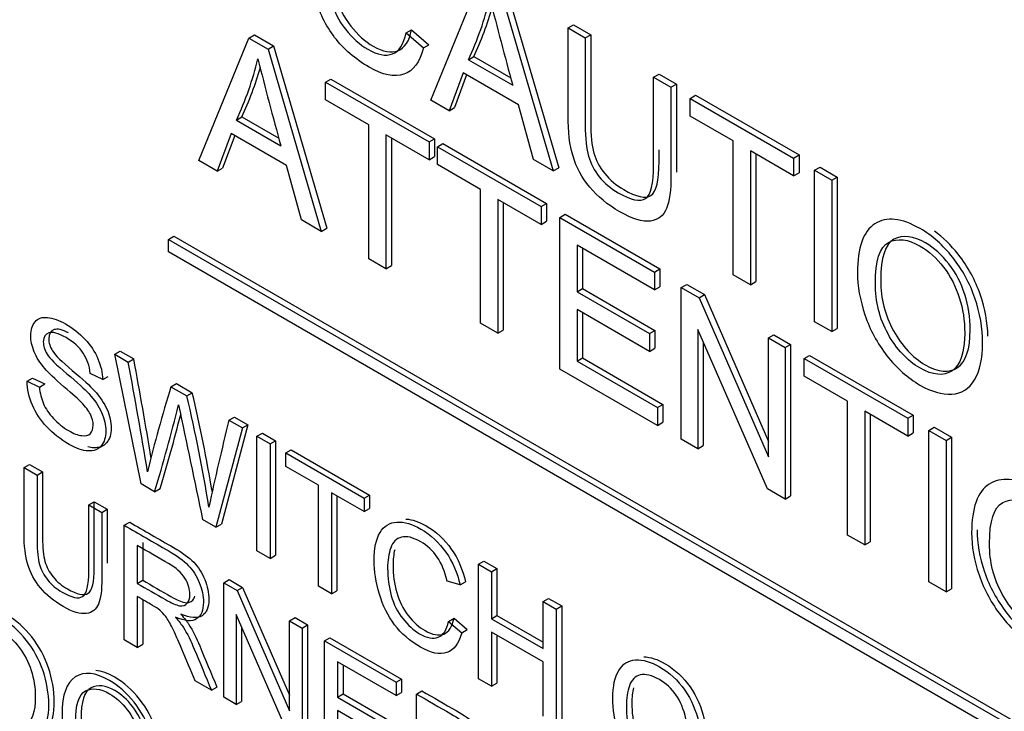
# Model space of a CAD drawing. Header units: inches. Extents: x 2 to 538, y -2 to 358.
# Tile 104 of 121: x 515.163 to 515.805, y 272.734 to 273.185. Entities that reach past the tile are written whole.
import ezdxf

# ---------------------------------------------------------------- set-up
doc = ezdxf.new("R2010")
doc.units = ezdxf.units.IN
doc.header["$MEASUREMENT"] = 0
doc.layers.add('Default', color=7, linetype='Continuous')
doc.layers.add('LAB20180', color=7, linetype='Continuous')

# ---------------------------------------------------------------- blocks, each defined once
blk = doc.blocks.new('SE6')
at = {"layer": 'LAB20180', "color": 7, "linetype": 'Continuous'}
for p, q in [((515.43106, 273.13249), (515.46369, 273.21242)), ((515.47622, 273.20519), (515.51091, 273.08639)), ((515.47976, 273.20723), (515.51444, 273.08843)), ((515.41506, 273.17632), (515.41859, 273.17836)), ((515.41859, 273.17836), (515.42981, 273.1686)), ((515.52053, 273.17961), (515.52407, 273.18165)), ((515.52053, 273.17961), (515.53175, 273.17313)), ((515.52407, 273.18165), (515.53528, 273.17517)), ((515.27985, 273.09307), (515.31254, 273.17303)), ((515.31254, 273.17303), (515.31608, 273.17507)), ((515.31254, 273.17303), (515.32502, 273.16583)), ((515.31608, 273.17507), (515.32855, 273.16787)), ((515.41506, 273.17632), (515.42628, 273.16655)), ((515.53175, 273.17313), (515.53528, 273.17517)), ((515.32502, 273.16583), (515.32855, 273.16787)), ((515.32502, 273.16583), (515.3597, 273.04697)), ((515.32855, 273.16787), (515.36323, 273.04901)), ((515.42628, 273.16655), (515.42981, 273.1686)), ((515.45561, 273.15889), (515.45914, 273.16093)), ((515.45561, 273.15889), (515.48454, 273.14219)), ((515.45914, 273.16093), (515.48323, 273.14703)), ((515.36249, 273.1442), (515.36603, 273.14624)), ((515.36603, 273.14624), (515.43351, 273.10727)), ((515.45213, 273.15025), (515.44296, 273.12562)), ((515.45442, 273.14893), (515.4465, 273.12766)), ((515.48818, 273.12943), (515.45213, 273.15025)), ((515.57634, 273.14739), (515.57988, 273.14943)), ((515.57634, 273.14739), (515.58762, 273.14087)), ((515.57988, 273.14943), (515.59115, 273.14292)), ((515.36249, 273.13262), (515.36249, 273.1442)), ((515.36249, 273.1442), (515.42998, 273.10523)), ((515.58762, 273.14087), (515.59115, 273.14292)), ((515.39062, 273.11638), (515.36249, 273.13262)), ((515.44296, 273.12562), (515.43106, 273.13249)), ((515.60009, 273.13367), (515.60363, 273.13572)), ((515.60009, 273.1221), (515.60009, 273.13367)), ((515.60009, 273.13367), (515.66758, 273.09471)), ((515.60363, 273.13572), (515.67111, 273.09675)), ((515.44296, 273.12562), (515.4465, 273.12766)), ((515.49803, 273.09382), (515.48818, 273.12943)), ((515.3044, 273.11954), (515.30794, 273.12158)), ((515.3044, 273.11954), (515.33333, 273.10283)), ((515.30794, 273.12158), (515.33202, 273.10767)), ((515.62817, 273.10589), (515.60009, 273.1221)), ((515.39062, 273.02911), (515.39062, 273.11638)), ((515.30098, 273.11079), (515.29176, 273.08619)), ((515.30326, 273.10947), (515.29529, 273.08824)), ((515.33698, 273.09001), (515.30098, 273.11079)), ((515.42998, 273.09366), (515.40184, 273.1099)), ((515.40184, 273.1099), (515.40184, 273.02264)), ((515.40538, 273.10786), (515.40538, 273.02468)), ((515.42998, 273.10523), (515.43351, 273.10727)), ((515.43351, 273.10727), (515.43351, 273.0957)), ((515.42998, 273.10523), (515.42998, 273.09366)), ((515.43539, 273.10211), (515.43892, 273.10415)), ((515.43539, 273.09053), (515.43539, 273.10211)), ((515.43539, 273.10211), (515.50293, 273.06311)), ((515.43892, 273.10415), (515.50647, 273.06515)), ((515.62817, 273.01869), (515.62817, 273.10589)), ((515.42998, 273.09366), (515.43351, 273.0957)), ((515.51091, 273.08639), (515.49803, 273.09382)), ((515.66758, 273.08314), (515.63944, 273.09938)), ((515.63944, 273.09938), (515.63944, 273.01218)), ((515.64298, 273.09734), (515.64298, 273.01422)), ((515.66758, 273.09471), (515.67111, 273.09675)), ((515.66758, 273.09471), (515.66758, 273.08314)), ((515.67111, 273.09675), (515.67111, 273.08518)), ((515.29176, 273.08619), (515.27985, 273.09307)), ((515.29176, 273.08619), (515.29529, 273.08824)), ((515.34683, 273.0544), (515.33698, 273.09001)), ((515.46352, 273.07429), (515.43539, 273.09053)), ((515.51091, 273.08639), (515.51444, 273.08843)), ((515.68125, 273.08682), (515.68478, 273.08886)), ((515.68478, 273.08886), (515.696, 273.08238)), ((515.66758, 273.08314), (515.67111, 273.08518)), ((515.68125, 272.98804), (515.68125, 273.08682)), ((515.68125, 273.08682), (515.69247, 273.08034)), ((515.69247, 273.08034), (515.696, 273.08238)), ((515.696, 273.08238), (515.696, 272.98361)), ((515.69247, 273.08034), (515.69247, 272.98157)), ((515.46352, 272.98703), (515.46352, 273.07429)), ((515.50293, 273.05154), (515.4748, 273.06778)), ((515.4748, 273.06778), (515.4748, 272.98052)), ((515.47833, 273.06574), (515.47833, 272.98256)), ((515.50293, 273.06311), (515.50647, 273.06515)), ((515.50293, 273.06311), (515.50293, 273.05154)), ((515.50647, 273.06515), (515.50647, 273.05358)), ((515.51518, 273.05604), (515.51871, 273.05808)), ((515.51518, 272.9572), (515.51518, 273.05604)), ((515.51518, 273.05604), (515.57685, 273.02043)), ((515.51871, 273.05808), (515.58039, 273.02247)), ((515.3597, 273.04697), (515.34683, 273.0544)), ((515.3597, 273.04697), (515.36323, 273.04901)), ((515.50293, 273.05154), (515.50647, 273.05358)), ((515.26012, 273.04174), (515.26366, 273.04379)), ((515.26366, 273.04379), (515.97076, 272.63554)), ((515.26012, 273.03358), (515.26012, 273.04174)), ((515.26012, 273.04174), (515.96723, 272.6335)), ((515.57685, 273.00886), (515.5264, 273.03799)), ((515.5264, 273.03799), (515.5264, 273.00761)), ((515.96723, 272.62533), (515.26012, 273.03358)), ((515.52993, 273.03595), (515.52993, 273.00965)), ((515.40184, 273.02264), (515.39062, 273.02911)), ((515.40184, 273.02264), (515.40538, 273.02468)), ((515.57685, 273.02043), (515.58039, 273.02247)), ((515.57685, 273.02043), (515.57685, 273.00886)), ((515.58039, 273.02247), (515.58039, 273.0109)), ((515.63944, 273.01218), (515.62817, 273.01869)), ((515.57685, 273.00886), (515.58039, 273.0109)), ((515.59434, 273.01034), (515.59787, 273.01238)), ((515.59787, 273.01238), (515.60944, 273.0057)), ((515.63944, 273.01218), (515.64298, 273.01422)), ((515.5264, 273.00761), (515.52993, 273.00965)), ((515.5264, 273.00761), (515.57361, 272.98035)), ((515.52993, 273.00965), (515.57714, 272.98239)), ((515.59434, 272.9115), (515.59434, 273.01034)), ((515.59434, 273.01034), (515.6059, 273.00366)), ((515.6059, 273.00366), (515.60944, 273.0057)), ((515.60944, 273.0057), (515.65118, 272.91001)), ((515.6059, 273.00366), (515.65118, 272.89986)), ((515.57361, 272.96871), (515.5264, 272.99597)), ((515.5264, 272.99597), (515.5264, 272.96237)), ((515.52993, 272.99393), (515.52993, 272.96441)), ((515.4748, 272.98052), (515.46352, 272.98703)), ((515.69247, 272.98157), (515.68125, 272.98804)), ((515.4748, 272.98052), (515.47833, 272.98256)), ((515.57361, 272.98035), (515.57714, 272.98239)), ((515.57361, 272.98035), (515.57361, 272.96871)), ((515.57714, 272.98239), (515.57714, 272.97075)), ((515.65044, 272.87911), (515.60516, 272.98298)), ((515.60516, 272.98298), (515.60516, 272.90525)), ((515.65118, 272.97752), (515.65471, 272.97956)), ((515.65471, 272.97956), (515.66559, 272.97328)), ((515.69247, 272.98157), (515.696, 272.98361)), ((515.60869, 272.97487), (515.60869, 272.90729)), ((515.65118, 272.89986), (515.65118, 272.97752)), ((515.65118, 272.97752), (515.66205, 272.97124)), ((515.66205, 272.97124), (515.66559, 272.97328)), ((515.66559, 272.97328), (515.66559, 272.87444)), ((515.22514, 272.9668), (515.22867, 272.96884)), ((515.24222, 272.88229), (515.22514, 272.9668)), ((515.22514, 272.9668), (515.23392, 272.96173)), ((515.22867, 272.96884), (515.23745, 272.96377)), ((515.57361, 272.96871), (515.57714, 272.97075)), ((515.66205, 272.97124), (515.66205, 272.8724)), ((515.67447, 272.96407), (515.678, 272.96612)), ((515.678, 272.96612), (515.74549, 272.92715)), ((515.23392, 272.96173), (515.23745, 272.96377)), ((515.5264, 272.96237), (515.52993, 272.96441)), ((515.5264, 272.96237), (515.57885, 272.93208)), ((515.52993, 272.96441), (515.58238, 272.93412)), ((515.67447, 272.9525), (515.67447, 272.96407)), ((515.67447, 272.96407), (515.74196, 272.92511)), ((515.21726, 272.95033), (515.20904, 272.95438)), ((515.57885, 272.92044), (515.51518, 272.9572)), ((515.1679, 272.94921), (515.17143, 272.95125)), ((515.1679, 272.94921), (515.17595, 272.94541)), ((515.17143, 272.95125), (515.17948, 272.94745)), ((515.17595, 272.94541), (515.17948, 272.94745)), ((515.21726, 272.95033), (515.2208, 272.95237)), ((515.26172, 272.94568), (515.26526, 272.94772)), ((515.26526, 272.94772), (515.27558, 272.94176)), ((515.7026, 272.93626), (515.67447, 272.9525)), ((515.26172, 272.94568), (515.27205, 272.93972)), ((515.27205, 272.93972), (515.27558, 272.94176)), ((515.57885, 272.93208), (515.58238, 272.93412)), ((515.58238, 272.93412), (515.58238, 272.92248)), ((515.7026, 272.84899), (515.7026, 272.93626)), ((515.57885, 272.93208), (515.57885, 272.92044)), ((515.74196, 272.91354), (515.71388, 272.92975)), ((515.71388, 272.92975), (515.71388, 272.84248)), ((515.71741, 272.92771), (515.71741, 272.84452)), ((515.74196, 272.92511), (515.74549, 272.92715)), ((515.74549, 272.92715), (515.74549, 272.91558)), ((515.31187, 272.92081), (515.29456, 272.85616)), ((515.29951, 272.92386), (515.30304, 272.92591)), ((515.29951, 272.92386), (515.30833, 272.91877)), ((515.30304, 272.92591), (515.31187, 272.92081)), ((515.30833, 272.91877), (515.31187, 272.92081)), ((515.57885, 272.92044), (515.58238, 272.92248)), ((515.74196, 272.92511), (515.74196, 272.91354)), ((515.30833, 272.91877), (515.29103, 272.85412)), ((515.31776, 272.91333), (515.32129, 272.91537)), ((515.32129, 272.91537), (515.32981, 272.91045)), ((515.74196, 272.91354), (515.74549, 272.91558)), ((515.75562, 272.91722), (515.75916, 272.91926)), ((515.75562, 272.81838), (515.75562, 272.91722)), ((515.75562, 272.91722), (515.7669, 272.91071)), ((515.75916, 272.91926), (515.77044, 272.91275)), ((515.31776, 272.83869), (515.31776, 272.91333)), ((515.31776, 272.91333), (515.32628, 272.90841)), ((515.32628, 272.90841), (515.32981, 272.91045)), ((515.32628, 272.90841), (515.32628, 272.83377)), ((515.32981, 272.91045), (515.32981, 272.83581)), ((515.60516, 272.90525), (515.59434, 272.9115)), ((515.7669, 272.91071), (515.77044, 272.91275)), ((515.7669, 272.91071), (515.7669, 272.81187)), ((515.77044, 272.91275), (515.77044, 272.81391)), ((515.33656, 272.90247), (515.3401, 272.90451)), ((515.33656, 272.89372), (515.33656, 272.90247)), ((515.33656, 272.90247), (515.38761, 272.873)), ((515.3401, 272.90451), (515.39114, 272.87504)), ((515.60516, 272.90525), (515.60869, 272.90729)), ((515.16598, 272.89299), (515.16952, 272.89503)), ((515.16952, 272.89503), (515.178, 272.89014)), ((515.16598, 272.89299), (515.17446, 272.8881)), ((515.17446, 272.8881), (515.178, 272.89014)), ((515.35782, 272.88145), (515.33656, 272.89372)), ((515.25109, 272.87718), (515.24222, 272.88229)), ((515.25109, 272.87718), (515.25463, 272.87922)), ((515.35782, 272.81555), (515.35782, 272.88145)), ((515.38761, 272.86425), (515.36634, 272.87653)), ((515.36634, 272.87653), (515.36634, 272.81063)), ((515.66205, 272.8724), (515.65044, 272.87911)), ((515.2082, 272.86862), (515.21174, 272.87066)), ((515.21174, 272.87066), (515.22022, 272.86576)), ((515.36988, 272.87449), (515.36988, 272.81267)), ((515.38761, 272.873), (515.39114, 272.87504)), ((515.38761, 272.873), (515.38761, 272.86425)), ((515.39114, 272.87504), (515.39114, 272.8663)), ((515.66205, 272.8724), (515.66559, 272.87444)), ((515.2082, 272.86862), (515.21668, 272.86372)), ((515.21668, 272.86372), (515.22022, 272.86576)), ((515.38761, 272.86425), (515.39114, 272.8663)), ((515.23127, 272.8553), (515.23481, 272.85734)), ((515.29103, 272.85412), (515.28229, 272.85916)), ((515.23127, 272.78061), (515.23127, 272.8553)), ((515.29103, 272.85412), (515.29456, 272.85616)), ((515.24329, 272.8442), (515.24329, 272.8195)), ((515.71388, 272.84248), (515.7026, 272.84899)), ((515.71388, 272.84248), (515.71741, 272.84452)), ((515.23975, 272.84215), (515.23975, 272.81746)), ((515.32628, 272.83377), (515.31776, 272.83869)), ((515.32628, 272.83377), (515.32981, 272.83581)), ((515.46215, 272.82996), (515.46568, 272.83201)), ((515.46568, 272.83201), (515.47416, 272.82711)), ((515.46215, 272.75532), (515.46215, 272.82996)), ((515.46215, 272.82996), (515.47062, 272.82507)), ((515.47062, 272.82507), (515.47416, 272.82711)), ((515.47062, 272.82507), (515.47062, 272.79441)), ((515.47416, 272.82711), (515.47416, 272.79645)), ((515.23975, 272.81746), (515.24329, 272.8195)), ((515.29609, 272.81788), (515.29962, 272.81992)), ((515.29609, 272.74319), (515.29609, 272.81788)), ((515.29609, 272.81788), (515.30487, 272.81281)), ((515.29962, 272.81992), (515.3084, 272.81485)), ((515.45014, 272.81642), (515.44179, 272.81896)), ((515.45014, 272.81642), (515.45367, 272.81846)), ((515.7669, 272.81187), (515.75562, 272.81838)), ((515.30487, 272.81281), (515.3084, 272.81485)), ((515.30487, 272.81281), (515.33904, 272.73439)), ((515.3084, 272.81485), (515.33904, 272.74455)), ((515.36634, 272.81063), (515.35782, 272.81555)), ((515.36634, 272.81063), (515.36988, 272.81267)), ((515.7669, 272.81187), (515.77044, 272.81391)), ((515.23975, 272.80886), (515.23975, 272.77571)), ((515.24329, 272.80681), (515.24329, 272.77775)), ((515.50432, 272.80561), (515.50786, 272.80766)), ((515.50432, 272.77495), (515.50432, 272.80561)), ((515.50432, 272.80561), (515.51284, 272.80069)), ((515.50786, 272.80766), (515.51638, 272.80274)), ((515.51284, 272.80069), (515.51638, 272.80274)), ((515.51284, 272.80069), (515.51284, 272.72605)), ((515.51638, 272.80274), (515.51638, 272.72809)), ((515.33848, 272.71871), (515.30426, 272.79721)), ((515.30426, 272.79721), (515.30426, 272.73847)), ((515.33904, 272.79308), (515.34257, 272.79512)), ((515.33904, 272.73439), (515.33904, 272.79308)), ((515.33904, 272.79308), (515.34726, 272.78833)), ((515.34257, 272.79512), (515.35079, 272.79038)), ((515.44269, 272.79269), (515.44623, 272.79473)), ((515.44269, 272.79269), (515.45121, 272.78529)), ((515.44623, 272.79473), (515.45475, 272.78733)), ((515.47062, 272.79441), (515.47416, 272.79645)), ((515.47062, 272.79441), (515.50432, 272.77495)), ((515.47416, 272.79645), (515.50432, 272.77903)), ((515.3078, 272.78909), (515.3078, 272.74051)), ((515.34726, 272.78833), (515.35079, 272.79038)), ((515.34726, 272.78833), (515.34726, 272.71364)), ((515.35079, 272.79038), (515.35079, 272.71568)), ((515.45121, 272.78529), (515.45475, 272.78733)), ((515.23975, 272.77571), (515.23127, 272.78061)), ((515.3618, 272.77994), (515.36534, 272.78198)), ((515.3618, 272.70524), (515.3618, 272.77994)), ((515.3618, 272.77994), (515.40841, 272.75303)), ((515.36534, 272.78198), (515.41195, 272.75507)), ((515.50432, 272.76621), (515.47062, 272.78566)), ((515.47062, 272.78566), (515.47062, 272.75043)), ((515.47416, 272.78362), (515.47416, 272.75247)), ((515.23975, 272.77571), (515.24329, 272.77775)), ((515.40841, 272.74428), (515.37033, 272.76627)), ((515.37033, 272.76627), (515.37033, 272.74331)), ((515.37386, 272.76423), (515.37386, 272.74535)), ((515.50432, 272.73097), (515.50432, 272.76621)), ((515.28808, 272.74781), (515.27741, 272.75397)), ((515.40841, 272.75303), (515.41195, 272.75507)), ((515.41195, 272.75507), (515.41195, 272.74632)), ((515.47062, 272.75043), (515.46215, 272.75532)), ((515.28808, 272.74781), (515.29162, 272.74985)), ((515.40841, 272.75303), (515.40841, 272.74428)), ((515.4218, 272.7453), (515.42533, 272.74734)), ((515.47062, 272.75043), (515.47416, 272.75247)), ((515.30426, 272.73847), (515.29609, 272.74319)), ((515.37033, 272.74331), (515.37386, 272.74535)), ((515.37033, 272.74331), (515.406, 272.72271)), ((515.37386, 272.74535), (515.40954, 272.72475)), ((515.40841, 272.74428), (515.41195, 272.74632)), ((515.4218, 272.67061), (515.4218, 272.7453)), ((515.30426, 272.73847), (515.3078, 272.74051)), ((515.406, 272.71392), (515.37033, 272.73451)), ((515.37033, 272.73451), (515.37033, 272.70912))]:
    blk.add_line(p, q, dxfattribs=at)
for centre, radius, start, end in [((515.26665, 273.2473), 0.20861, 334.92647, 346.56887), ((517.58663, 273.72825), 2.18226, 194.03981, 195.57842), ((515.27019, 273.24934), 0.20861, 334.92647, 344.44296), ((515.1122, 273.20941), 0.21217, 334.93861, 346.38172), ((517.17492, 273.61842), 1.9124, 193.88628, 195.64063), ((515.11574, 273.21145), 0.21217, 334.93861, 344.2961), ((511.35958, 272.24358), 3.94033, 9.44623, 10.50131), ((511.36312, 272.24562), 3.94033, 9.54447, 10.50131), ((516.06674, 272.69454), 0.84328, 162.6736, 166.57887), ((514.28427, 272.70755), 1.0186, 9.55973, 13.29305), ((514.01611, 273.24727), 1.28925, 343.31798, 345.9294), ((539.6887, 278.00467), 24.94291, 191.729872, 191.905103), ((514.28074, 272.70551), 1.0186, 9.13436, 13.29305), ((514.01964, 273.24931), 1.28925, 343.31798, 345.54918), ((516.9594, 272.51069), 1.71054, 166.02225, 167.96992)]:
    blk.add_arc(centre, radius, start, end, dxfattribs=at)
for points, knots in [([(515.42628, 273.16655), (515.42394, 273.15718), (515.41967, 273.1515), (515.40737, 273.14729), (515.39979, 273.1489), (515.38168, 273.15935), (515.37422, 273.16577), (515.36841, 273.17346), (515.36264, 273.1811), (515.35828, 273.18997), (515.35526, 273.19993), (515.35226, 273.20982), (515.35076, 273.21956), (515.35076, 273.23922), (515.35247, 273.24724), (515.35588, 273.2529), (515.35929, 273.25854), (515.36408, 273.26165), (515.37035, 273.26198), (515.37668, 273.26231), (515.38356, 273.26033), (515.39968, 273.25103), (515.40686, 273.24432), (515.41266, 273.23597), (515.41851, 273.22756), (515.42257, 273.21814), (515.42491, 273.20772)], [0, 0, 0, 0, 0.104376, 0.104376, 0.208752, 0.208752, 0.317142, 0.317142, 0.317142, 0.409738, 0.409738, 0.409738, 0.508627, 0.508627, 0.616505, 0.616505, 0.616505, 0.708763, 0.708763, 0.708763, 0.799096, 0.799096, 0.902432, 0.902432, 0.902432, 1, 1, 1, 1]), ([(515.4138, 273.21111), (515.41187, 273.21939), (515.40896, 273.22633), (515.4052, 273.23179), (515.40141, 273.2373), (515.39666, 273.24165), (515.38436, 273.24876), (515.37884, 273.25011), (515.37439, 273.24905), (515.36996, 273.248), (515.36688, 273.24484), (515.36511, 273.23968), (515.36336, 273.23455), (515.36238, 273.22883), (515.36238, 273.2139), (515.36346, 273.20598), (515.36557, 273.19845), (515.36765, 273.19099), (515.37098, 273.18441), (515.37547, 273.17872), (515.37993, 273.17309), (515.38481, 273.16866), (515.39632, 273.16202), (515.40173, 273.161), (515.4105, 273.16435), (515.41346, 273.16896), (515.41506, 273.17632)], [0, 0, 0, 0, 0.096945, 0.096945, 0.096945, 0.187413, 0.187413, 0.290421, 0.290421, 0.290421, 0.385578, 0.385578, 0.385578, 0.479008, 0.479008, 0.599806, 0.599806, 0.599806, 0.694434, 0.694434, 0.694434, 0.783273, 0.783273, 0.891636, 0.891636, 1, 1, 1, 1]), ([(515.36612, 273.21799), (515.36653, 273.21191), (515.36753, 273.20609), (515.3691, 273.20049), (515.37119, 273.19303), (515.37451, 273.18645), (515.37901, 273.18076), (515.38347, 273.17513), (515.38835, 273.1707), (515.39985, 273.16406), (515.40527, 273.16304), (515.41404, 273.16639), (515.417, 273.171), (515.41859, 273.17836)], [0.5099488, 0.5099488, 0.5099488, 0.5099488, 0.5998055, 0.5998055, 0.5998055, 0.6944339, 0.6944339, 0.6944339, 0.7832726, 0.7832726, 0.8916363, 0.8916363, 1, 1, 1, 1]), ([(515.58762, 273.14087), (515.58762, 273.12187), (515.58762, 273.10286), (515.58762, 273.08386), (515.58762, 273.07386), (515.58665, 273.06653), (515.58471, 273.06186), (515.58276, 273.05715), (515.57925, 273.05443), (515.56911, 273.05292), (515.5625, 273.05496), (515.54627, 273.06433), (515.53972, 273.06969), (515.53465, 273.07577), (515.52956, 273.08188), (515.52594, 273.08863), (515.52378, 273.09593), (515.52163, 273.10316), (515.52053, 273.11207), (515.52053, 273.12259), (515.52053, 273.1416), (515.52053, 273.1606), (515.52053, 273.17961)], [0, 0, 0, 0, 0.229161, 0.229161, 0.229161, 0.325775, 0.325775, 0.325775, 0.415775, 0.415775, 0.505774, 0.505774, 0.59267, 0.59267, 0.59267, 0.669455, 0.669455, 0.669455, 0.770846, 0.770846, 0.770846, 1, 1, 1, 1]), ([(515.53175, 273.17313), (515.53175, 273.15415), (515.53175, 273.13516), (515.53175, 273.11618), (515.53175, 273.10757), (515.53243, 273.10086), (515.53386, 273.09596), (515.53525, 273.09116), (515.53756, 273.08665), (515.54092, 273.08254), (515.5443, 273.0784), (515.54844, 273.07492), (515.56159, 273.06732), (515.56751, 273.06607), (515.57458, 273.07067), (515.57634, 273.07801), (515.57634, 273.09044), (515.57634, 273.10942), (515.57634, 273.1284), (515.57634, 273.14739)], [0, 0, 0, 0, 0.272314, 0.272314, 0.272314, 0.364418, 0.364418, 0.364418, 0.424903, 0.424903, 0.424903, 0.493173, 0.493173, 0.610438, 0.610438, 0.727704, 0.727704, 0.727704, 1, 1, 1, 1]), ([(515.53528, 273.17517), (515.53528, 273.15619), (515.53528, 273.13721), (515.53528, 273.11822), (515.53528, 273.10961), (515.53597, 273.1029), (515.53739, 273.098), (515.53879, 273.0932), (515.54109, 273.0887), (515.54445, 273.08459), (515.54784, 273.08045), (515.55197, 273.07696), (515.56513, 273.06936), (515.57105, 273.06811), (515.57811, 273.07272), (515.57988, 273.08005), (515.57988, 273.09248), (515.57988, 273.09506), (515.57988, 273.09764), (515.57988, 273.10022)], [0, 0, 0, 0, 0.2723136, 0.2723136, 0.2723136, 0.3644183, 0.3644183, 0.3644183, 0.4249026, 0.4249026, 0.4249026, 0.4931733, 0.4931733, 0.6104384, 0.6104384, 0.7277035, 0.7277035, 0.7277035, 0.7647207, 0.7647207, 0.7647207, 0.7647207]), ([(515.59115, 273.14292), (515.59115, 273.12391), (515.59115, 273.10491), (515.59115, 273.0859), (515.59115, 273.08578), (515.59115, 273.08567), (515.59115, 273.08555)], [0, 0, 0, 0, 0.2291611, 0.2291611, 0.2291611, 0.2302979, 0.2302979, 0.2302979, 0.2302979]), ([(515.70915, 273.02001), (515.70915, 273.03638), (515.71297, 273.04693), (515.72054, 273.0519), (515.72809, 273.05684), (515.73797, 273.05571), (515.7579, 273.04421), (515.76496, 273.03796), (515.77129, 273.02997), (515.77763, 273.02195), (515.78245, 273.01307), (515.78575, 273.0034), (515.78908, 272.99367), (515.79071, 272.9839), (515.79071, 272.96404), (515.789, 272.95608), (515.78547, 272.95023), (515.78195, 272.9444), (515.77704, 272.94122), (515.76428, 272.94043), (515.75733, 272.94247), (515.7419, 272.95138), (515.73472, 272.95776), (515.72208, 272.974), (515.7173, 272.98288), (515.7108, 273.00215), (515.70915, 273.01132), (515.70915, 273.02001)], [0, 0, 0, 0, 0.133447, 0.133447, 0.133447, 0.256218, 0.256218, 0.337096, 0.337096, 0.337096, 0.41739, 0.41739, 0.41739, 0.505072, 0.505072, 0.593922, 0.593922, 0.593922, 0.671214, 0.671214, 0.748505, 0.748505, 0.832337, 0.832337, 0.916168, 0.916168, 1, 1, 1, 1]), ([(515.72083, 273.013), (515.72083, 273.0011), (515.72356, 272.99012), (515.72909, 272.98015), (515.73464, 272.97014), (515.74156, 272.96269), (515.75836, 272.95299), (515.76536, 272.95237), (515.77083, 272.95612), (515.77632, 272.95988), (515.77909, 272.96805), (515.77909, 272.98877), (515.77789, 272.99643), (515.77322, 273.01109), (515.76981, 273.01774), (515.76525, 273.02365), (515.76073, 273.02952), (515.75568, 273.03411), (515.74207, 273.04197), (515.73518, 273.04279), (515.72943, 273.03973), (515.7237, 273.03669), (515.72083, 273.0278), (515.72083, 273.013)], [0, 0, 0, 0, 0.129275, 0.129275, 0.129275, 0.243005, 0.243005, 0.359073, 0.359073, 0.359073, 0.493901, 0.493901, 0.579129, 0.579129, 0.664357, 0.664357, 0.664357, 0.743292, 0.743292, 0.854918, 0.854918, 0.854918, 1, 1, 1, 1]), ([(515.72436, 273.01504), (515.72436, 273.02984), (515.72724, 273.03873), (515.73296, 273.04177), (515.73871, 273.04483), (515.74561, 273.04401), (515.75922, 273.03615), (515.76427, 273.03156), (515.76878, 273.0257), (515.77334, 273.01978), (515.77676, 273.01314), (515.78143, 272.99847), (515.78262, 272.99081), (515.78262, 272.97009), (515.77986, 272.96193), (515.77437, 272.95816), (515.7689, 272.95441), (515.76189, 272.95504), (515.74509, 272.96474), (515.73817, 272.97218), (515.73262, 272.98219), (515.7271, 272.99216), (515.72436, 273.00314), (515.72436, 273.01504)], [0, 0, 0, 0, 0.145082, 0.145082, 0.145082, 0.256708, 0.256708, 0.335643, 0.335643, 0.335643, 0.420871, 0.420871, 0.506099, 0.506099, 0.640927, 0.640927, 0.640927, 0.756995, 0.756995, 0.870725, 0.870725, 0.870725, 1, 1, 1, 1]), ([(515.79421, 272.97863), (515.79395, 272.98763), (515.79233, 272.99655), (515.78929, 273.00544), (515.78598, 273.01511), (515.78117, 273.02399), (515.77482, 273.03201), (515.77008, 273.03801), (515.76491, 273.04302), (515.75928, 273.04709)], [0.5025066, 0.5025066, 0.5025066, 0.5025066, 0.5826099, 0.5826099, 0.5826099, 0.662904, 0.662904, 0.662904, 0.7236286, 0.7236286, 0.7236286, 0.7236286]), ([(515.17595, 272.94541), (515.17633, 272.94141), (515.17724, 272.9378), (515.17861, 272.93462), (515.18001, 272.9314), (515.18219, 272.92819), (515.18804, 272.92183), (515.19135, 272.91917), (515.19828, 272.91517), (515.20112, 272.91407), (515.20612, 272.91348), (515.20801, 272.91393), (515.20921, 272.91522), (515.2104, 272.91649), (515.21102, 272.91825), (515.21102, 272.92287), (515.21042, 272.92526), (515.20801, 272.93013), (515.20607, 272.93269), (515.20336, 272.93544), (515.20163, 272.93721), (515.19781, 272.94064), (515.19191, 272.94568), (515.18598, 272.95076), (515.18184, 272.95473), (515.17948, 272.95753), (515.17638, 272.96121), (515.1741, 272.96481), (515.17108, 272.97212), (515.17035, 272.97562), (515.17035, 272.98283), (515.17126, 272.98583), (515.17496, 272.99026), (515.17763, 272.9912), (515.1812, 272.99083), (515.18475, 272.99046), (515.18869, 272.98909), (515.19781, 272.98382), (515.20203, 272.98049), (515.20569, 272.97659), (515.20931, 272.97273), (515.21214, 272.96849), (515.21408, 272.96389), (515.21603, 272.95927), (515.21709, 272.9548), (515.21726, 272.95033)], [0, 0, 0, 0, 0.049734, 0.049734, 0.049734, 0.102625, 0.102625, 0.155515, 0.155515, 0.202805, 0.202805, 0.250096, 0.250096, 0.250096, 0.285885, 0.285885, 0.322453, 0.322453, 0.359021, 0.359021, 0.359021, 0.428383, 0.428383, 0.428383, 0.504928, 0.504928, 0.504928, 0.558431, 0.558431, 0.611934, 0.611934, 0.669259, 0.669259, 0.726583, 0.726583, 0.726583, 0.796348, 0.796348, 0.87302, 0.87302, 0.87302, 0.937083, 0.937083, 0.937083, 1, 1, 1, 1]), ([(515.20904, 272.95438), (515.20861, 272.9593), (515.20711, 272.9637), (515.20457, 272.96755), (515.20205, 272.97136), (515.19828, 272.97475), (515.19333, 272.97766), (515.18821, 272.98067), (515.18442, 272.98166), (515.18206, 272.98084), (515.17972, 272.98003), (515.17853, 272.97806), (515.17853, 272.97229), (515.17939, 272.96961), (515.18102, 272.96693), (515.18268, 272.9642), (515.18696, 272.95997), (515.19389, 272.95418), (515.20083, 272.94838), (515.2056, 272.94399), (515.20818, 272.94116), (515.21198, 272.937), (515.21472, 272.93286), (515.21653, 272.92878), (515.21836, 272.92466), (515.21924, 272.92061), (515.21924, 272.91261), (515.21825, 272.90945), (515.21627, 272.90712), (515.21429, 272.90477), (515.2115, 272.90366), (515.20779, 272.90381), (515.20414, 272.90396), (515.2, 272.90543), (515.18955, 272.91147), (515.18468, 272.91522), (515.18072, 272.91949), (515.17678, 272.92375), (515.17371, 272.92846), (515.17143, 272.93375), (515.16918, 272.93897), (515.16803, 272.94412), (515.1679, 272.94921)], [0, 0, 0, 0, 0.061068, 0.061068, 0.061068, 0.130319, 0.130319, 0.130319, 0.199417, 0.199417, 0.199417, 0.244343, 0.244343, 0.283473, 0.283473, 0.283473, 0.363727, 0.363727, 0.363727, 0.45053, 0.45053, 0.45053, 0.51313, 0.51313, 0.51313, 0.57114, 0.57114, 0.629875, 0.629875, 0.629875, 0.695194, 0.695194, 0.695194, 0.766392, 0.766392, 0.856886, 0.856886, 0.856886, 0.928274, 0.928274, 0.928274, 1, 1, 1, 1]), ([(515.19503, 272.98073), (515.19083, 272.98293), (515.18767, 272.9836), (515.18559, 272.98288), (515.18325, 272.98207), (515.18206, 272.9801), (515.18206, 272.97433), (515.18293, 272.97165), (515.18456, 272.96897), (515.18622, 272.96624), (515.1905, 272.96201), (515.19743, 272.95622), (515.20437, 272.95042), (515.20913, 272.94603), (515.21172, 272.9432), (515.21551, 272.93904), (515.21826, 272.9349), (515.22007, 272.93083), (515.22189, 272.9267), (515.22278, 272.92265), (515.22278, 272.91465), (515.22179, 272.91149), (515.21981, 272.90916), (515.21782, 272.90681), (515.21503, 272.9057), (515.21133, 272.90585), (515.21015, 272.9059), (515.20892, 272.90609), (515.20763, 272.90641)], [0.138891, 0.138891, 0.138891, 0.138891, 0.1994169, 0.1994169, 0.1994169, 0.2443435, 0.2443435, 0.283473, 0.283473, 0.283473, 0.3637269, 0.3637269, 0.3637269, 0.4505304, 0.4505304, 0.4505304, 0.51313, 0.51313, 0.51313, 0.5711401, 0.5711401, 0.6298755, 0.6298755, 0.6298755, 0.6951936, 0.6951936, 0.6951936, 0.7182368, 0.7182368, 0.7182368, 0.7182368]), ([(515.21668, 272.86372), (515.21668, 272.84934), (515.21668, 272.83497), (515.21668, 272.82059), (515.21668, 272.81308), (515.21595, 272.80754), (515.21449, 272.80401), (515.21301, 272.80045), (515.21036, 272.7984), (515.20652, 272.79783), (515.20273, 272.79726), (515.1977, 272.7988), (515.18544, 272.80588), (515.18049, 272.80993), (515.17283, 272.81912), (515.17007, 272.82424), (515.16844, 272.82976), (515.16682, 272.83522), (515.16598, 272.84196), (515.16598, 272.84986), (515.16598, 272.86424), (515.16598, 272.87861), (515.16598, 272.89299)], [0, 0, 0, 0, 0.229428, 0.229428, 0.229428, 0.32578, 0.32578, 0.32578, 0.402509, 0.402509, 0.402509, 0.493583, 0.493583, 0.581516, 0.581516, 0.66945, 0.66945, 0.66945, 0.770579, 0.770579, 0.770579, 1, 1, 1, 1]), ([(515.178, 272.89014), (515.178, 272.87579), (515.178, 272.86145), (515.178, 272.8471), (515.178, 272.84059), (515.17856, 272.8355), (515.17959, 272.83182), (515.18061, 272.8282), (515.18239, 272.82479), (515.18497, 272.82166), (515.18754, 272.81855), (515.19061, 272.81587), (515.19427, 272.81381), (515.20055, 272.81027), (515.20502, 272.80919), (515.20769, 272.81097), (515.21036, 272.81276), (515.21174, 272.81823), (515.21174, 272.82762), (515.21174, 272.84197), (515.21174, 272.85631), (515.21174, 272.87066)], [0, 0, 0, 0, 0.272314, 0.272314, 0.272314, 0.364387, 0.364387, 0.364387, 0.425162, 0.425162, 0.425162, 0.495669, 0.495669, 0.495669, 0.601425, 0.601425, 0.601425, 0.727745, 0.727745, 0.727745, 1, 1, 1, 1]), ([(515.17446, 272.8881), (515.17446, 272.87375), (515.17446, 272.85941), (515.17446, 272.84506), (515.17446, 272.83855), (515.17502, 272.83346), (515.17605, 272.82978), (515.17707, 272.82615), (515.17885, 272.82275), (515.18143, 272.81962), (515.184, 272.81651), (515.18707, 272.81383), (515.19073, 272.81177), (515.19701, 272.80822), (515.20149, 272.80714), (515.20416, 272.80893), (515.20682, 272.81072), (515.2082, 272.81619), (515.2082, 272.82558), (515.2082, 272.83993), (515.2082, 272.85427), (515.2082, 272.86862)], [0, 0, 0, 0, 0.272314, 0.272314, 0.272314, 0.364387, 0.364387, 0.364387, 0.425162, 0.425162, 0.425162, 0.495669, 0.495669, 0.495669, 0.601425, 0.601425, 0.601425, 0.727745, 0.727745, 0.727745, 1, 1, 1, 1]), ([(515.78359, 272.85037), (515.78359, 272.86668), (515.7874, 272.8773), (515.79498, 272.8822), (515.80258, 272.88712), (515.8124, 272.88608), (515.83228, 272.87461), (515.8394, 272.86833), (515.84572, 272.86027), (515.85202, 272.85225), (515.85683, 272.84347), (515.86019, 272.83377), (515.86356, 272.82404), (515.86514, 272.81427), (515.86514, 272.79441), (515.86338, 272.78649), (515.85643, 272.77471), (515.85147, 272.77159), (515.84509, 272.7712), (515.83867, 272.7708), (515.83177, 272.77284), (515.81633, 272.78175), (515.80916, 272.78806), (515.80284, 272.79625), (515.79654, 272.80441), (515.79173, 272.81325), (515.78843, 272.82292), (515.78514, 272.83255), (515.78359, 272.84169), (515.78359, 272.85037)], [0, 0, 0, 0, 0.133276, 0.133276, 0.133276, 0.256498, 0.256498, 0.337089, 0.337089, 0.337089, 0.417188, 0.417188, 0.417188, 0.50216, 0.50216, 0.588265, 0.588265, 0.67437, 0.67437, 0.67437, 0.752811, 0.752811, 0.837889, 0.837889, 0.837889, 0.91829, 0.91829, 0.91829, 1, 1, 1, 1]), ([(515.78712, 272.85241), (515.78712, 272.84373), (515.78867, 272.83459), (515.79196, 272.82496), (515.79527, 272.81529), (515.80008, 272.80645), (515.80637, 272.79829), (515.81269, 272.79011), (515.81987, 272.78379), (515.8353, 272.77488), (515.84221, 272.77284), (515.84863, 272.77324), (515.85501, 272.77363), (515.85996, 272.77676), (515.86691, 272.78853), (515.86868, 272.79645), (515.86868, 272.81631), (515.86709, 272.82608), (515.86372, 272.83581), (515.86036, 272.84551), (515.85555, 272.85429), (515.84926, 272.86231), (515.84294, 272.87037), (515.83582, 272.87665), (515.82191, 272.88468), (515.81642, 272.88667), (515.81149, 272.88717)], [0, 0, 0, 0, 0.0817102, 0.0817102, 0.0817102, 0.1621112, 0.1621112, 0.1621112, 0.2471893, 0.2471893, 0.32563, 0.32563, 0.32563, 0.4117349, 0.4117349, 0.4978399, 0.4978399, 0.5828118, 0.5828118, 0.5828118, 0.6629108, 0.6629108, 0.6629108, 0.7435016, 0.7435016, 0.8054982, 0.8054982, 0.8054982, 0.8054982]), ([(515.79521, 272.8434), (515.79521, 272.8315), (515.798, 272.82048), (515.80352, 272.81052), (515.80907, 272.80051), (515.81594, 272.79309), (515.83279, 272.78336), (515.8398, 272.78274), (515.85073, 272.79023), (515.85347, 272.79845), (515.85347, 272.81917), (515.85233, 272.8268), (515.84999, 272.83413), (515.84765, 272.84149), (515.84418, 272.84807), (515.83968, 272.85402), (515.83517, 272.85999), (515.83012, 272.86448), (515.81651, 272.87234), (515.80961, 272.87316), (515.80386, 272.8701), (515.79814, 272.86706), (515.79521, 272.8582), (515.79521, 272.8434)], [0, 0, 0, 0, 0.12936, 0.12936, 0.12936, 0.25362, 0.25362, 0.379572, 0.379572, 0.505523, 0.505523, 0.58514, 0.58514, 0.58514, 0.664225, 0.664225, 0.664225, 0.743181, 0.743181, 0.854837, 0.854837, 0.854837, 1, 1, 1, 1]), ([(515.23481, 272.85734), (515.24433, 272.85184), (515.25386, 272.84634), (515.26338, 272.84084), (515.26915, 272.83751), (515.27354, 272.83433), (515.27655, 272.83125), (515.27953, 272.82821), (515.28193, 272.82442), (515.28374, 272.81999), (515.28556, 272.81555), (515.28641, 272.8113), (515.28641, 272.80191), (515.28495, 272.79828), (515.27901, 272.79445), (515.2744, 272.79477), (515.2682, 272.79741)], [0, 0, 0, 0, 0.318057, 0.318057, 0.318057, 0.46663, 0.46663, 0.46663, 0.573882, 0.573882, 0.573882, 0.693773, 0.693773, 0.846886, 0.846886, 1, 1, 1, 1]), ([(515.45121, 272.78529), (515.44941, 272.77823), (515.44618, 272.77393), (515.43688, 272.77075), (515.4312, 272.77195), (515.41752, 272.77985), (515.41184, 272.78472), (515.40314, 272.7963), (515.39983, 272.80298), (515.39755, 272.81051), (515.39528, 272.81799), (515.3941, 272.82537), (515.3941, 272.84023), (515.39539, 272.84629), (515.40056, 272.85484), (515.40422, 272.85715), (515.40895, 272.8574), (515.4137, 272.85765), (515.41894, 272.85615), (515.43107, 272.84915), (515.43654, 272.84405), (515.44093, 272.83774), (515.44535, 272.83139), (515.44842, 272.82427), (515.45014, 272.81642)], [0, 0, 0, 0, 0.101114, 0.101114, 0.202228, 0.202228, 0.305918, 0.305918, 0.409608, 0.409608, 0.409608, 0.503661, 0.503661, 0.606265, 0.606265, 0.708868, 0.708868, 0.708868, 0.799519, 0.799519, 0.90253, 0.90253, 0.90253, 1, 1, 1, 1]), ([(515.4149, 272.85942), (515.41899, 272.85914), (515.42342, 272.85765), (515.43461, 272.85119), (515.44007, 272.84609), (515.44446, 272.83978), (515.44888, 272.83343), (515.45195, 272.82632), (515.45367, 272.81846)], [0.7239628, 0.7239628, 0.7239628, 0.7239628, 0.7995185, 0.7995185, 0.9025304, 0.9025304, 0.9025304, 1, 1, 1, 1]), ([(515.23127, 272.8553), (515.2408, 272.8498), (515.25032, 272.8443), (515.25985, 272.8388), (515.26562, 272.83547), (515.27001, 272.83229), (515.27302, 272.82921), (515.27599, 272.82617), (515.2784, 272.82238), (515.28021, 272.81795), (515.28202, 272.81351), (515.28287, 272.80926), (515.28287, 272.79986), (515.28141, 272.79624), (515.27547, 272.79241), (515.27087, 272.79273), (515.26467, 272.79537)], [0, 0, 0, 0, 0.318057, 0.318057, 0.318057, 0.46663, 0.46663, 0.46663, 0.573882, 0.573882, 0.573882, 0.693773, 0.693773, 0.846886, 0.846886, 1, 1, 1, 1]), ([(515.44179, 272.81896), (515.44028, 272.82524), (515.43809, 272.83049), (515.43241, 272.83874), (515.42879, 272.84207), (515.4195, 272.84743), (515.41532, 272.84845), (515.41201, 272.84763), (515.40864, 272.8468), (515.40633, 272.84445), (515.40495, 272.84057), (515.40359, 272.83675), (515.40293, 272.83235), (515.40293, 272.82107), (515.40374, 272.81508), (515.40534, 272.80939), (515.40691, 272.80375), (515.40943, 272.79878), (515.41278, 272.79451), (515.41617, 272.79019), (515.41984, 272.7869), (515.42858, 272.78186), (515.43262, 272.78111), (515.43594, 272.78238), (515.43928, 272.78366), (515.44153, 272.7871), (515.44269, 272.79269)], [0, 0, 0, 0, 0.09187, 0.09187, 0.183741, 0.183741, 0.29031, 0.29031, 0.29031, 0.385621, 0.385621, 0.385621, 0.479058, 0.479058, 0.599864, 0.599864, 0.599864, 0.694259, 0.694259, 0.694259, 0.781957, 0.781957, 0.887765, 0.887765, 0.887765, 1, 1, 1, 1]), ([(515.23975, 272.81746), (515.24588, 272.81392), (515.252, 272.81038), (515.25813, 272.80685), (515.26204, 272.80459), (515.2651, 272.80327), (515.26734, 272.80292), (515.26952, 272.80258), (515.27121, 272.80312), (515.27237, 272.80449), (515.27352, 272.80584), (515.27405, 272.80779), (515.27405, 272.81375), (515.27297, 272.81731), (515.27074, 272.82084), (515.2685, 272.82436), (515.26501, 272.82757), (515.26019, 272.83035), (515.25338, 272.83429), (515.24656, 272.83822), (515.23975, 272.84215)], [0, 0, 0, 0, 0.228448, 0.228448, 0.228448, 0.344465, 0.344465, 0.344465, 0.424837, 0.424837, 0.424837, 0.49916, 0.49916, 0.606852, 0.606852, 0.606852, 0.745962, 0.745962, 0.745962, 1, 1, 1, 1]), ([(515.40754, 272.8394), (515.40682, 272.83638), (515.40646, 272.83307), (515.40646, 272.82311), (515.40728, 272.81712), (515.40887, 272.81143), (515.41045, 272.80579), (515.41296, 272.80082), (515.41632, 272.79655), (515.41971, 272.79223), (515.42338, 272.78894), (515.43211, 272.7839), (515.43616, 272.78316), (515.43947, 272.78442), (515.44281, 272.7857), (515.44507, 272.78914), (515.44623, 272.79473)], [0.4108007, 0.4108007, 0.4108007, 0.4108007, 0.4790575, 0.4790575, 0.599864, 0.599864, 0.599864, 0.6942594, 0.6942594, 0.6942594, 0.7819566, 0.7819566, 0.8877653, 0.8877653, 0.8877653, 1, 1, 1, 1]), ([(515.24329, 272.8195), (515.24941, 272.81596), (515.25554, 272.81242), (515.26166, 272.80889), (515.26558, 272.80663), (515.26863, 272.80531), (515.27087, 272.80496), (515.27306, 272.80462), (515.27475, 272.80516), (515.27591, 272.80653), (515.2765, 272.80722), (515.27693, 272.80808), (515.2772, 272.80907)], [0, 0, 0, 0, 0.2284477, 0.2284477, 0.2284477, 0.3444648, 0.3444648, 0.3444648, 0.4248373, 0.4248373, 0.4248373, 0.4630758, 0.4630758, 0.4630758, 0.4630758]), ([(515.27741, 272.75397), (515.27455, 272.7608), (515.2717, 272.76764), (515.26884, 272.77447), (515.26637, 272.78039), (515.26428, 272.78501), (515.26269, 272.78831), (515.26108, 272.79165), (515.25963, 272.7941), (515.25705, 272.79748), (515.25576, 272.79887), (515.25443, 272.80004), (515.2535, 272.80085), (515.25189, 272.80185), (515.24969, 272.80312), (515.24638, 272.80503), (515.24306, 272.80695), (515.23975, 272.80886)], [0, 0, 0, 0, 0.307386, 0.307386, 0.307386, 0.515959, 0.515959, 0.515959, 0.616495, 0.616495, 0.717031, 0.717031, 0.717031, 0.808506, 0.808506, 0.808506, 1, 1, 1, 1]), ([(515.12045, 272.77301), (515.12045, 272.78533), (515.12333, 272.79336), (515.12906, 272.79706), (515.1348, 272.80077), (515.14223, 272.79999), (515.15729, 272.79129), (515.16263, 272.78652), (515.17218, 272.77445), (515.17584, 272.76776), (515.17834, 272.76041), (515.18081, 272.7531), (515.18208, 272.74572), (515.18208, 272.73072), (515.18079, 272.7247), (515.17812, 272.72028), (515.17544, 272.71584), (515.17179, 272.71345), (515.16693, 272.71317), (515.1621, 272.7129), (515.15686, 272.71437), (515.1452, 272.7211), (515.13977, 272.72592), (515.135, 272.73211), (515.13024, 272.73827), (515.1266, 272.74495), (515.1217, 272.75951), (515.12045, 272.76645), (515.12045, 272.77301)], [0, 0, 0, 0, 0.133279, 0.133279, 0.133279, 0.255873, 0.255873, 0.336635, 0.336635, 0.417396, 0.417396, 0.417396, 0.504982, 0.504982, 0.593735, 0.593735, 0.593735, 0.674367, 0.674367, 0.674367, 0.752852, 0.752852, 0.837978, 0.837978, 0.837978, 0.918989, 0.918989, 1, 1, 1, 1]), ([(515.16704, 272.71531), (515.1682, 272.71518), (515.16935, 272.71515), (515.17047, 272.71521), (515.17533, 272.71549), (515.17898, 272.71788), (515.18166, 272.72232), (515.18432, 272.72674), (515.18561, 272.73276), (515.18561, 272.74776), (515.18435, 272.75514), (515.18187, 272.76245), (515.17937, 272.7698), (515.17572, 272.77649), (515.16616, 272.78856), (515.16083, 272.79334), (515.15033, 272.7994), (515.14622, 272.8009), (515.14253, 272.8013)], [0.3074369, 0.3074369, 0.3074369, 0.3074369, 0.3256334, 0.3256334, 0.3256334, 0.4062645, 0.4062645, 0.4062645, 0.4950182, 0.4950182, 0.5826041, 0.5826041, 0.5826041, 0.6633654, 0.6633654, 0.7441268, 0.7441268, 0.8050916, 0.8050916, 0.8050916, 0.8050916]), ([(515.26467, 272.79537), (515.26691, 272.79278), (515.26863, 272.79055), (515.26983, 272.78866), (515.27242, 272.7846), (515.2747, 272.77984), (515.27689, 272.77464), (515.28067, 272.76571), (515.28435, 272.75675), (515.28808, 272.74781)], [0, 0, 0, 0, 0.159936, 0.159936, 0.159936, 0.452575, 0.452575, 0.452575, 1, 1, 1, 1]), ([(515.2682, 272.79741), (515.27044, 272.79482), (515.27216, 272.79259), (515.27337, 272.7907), (515.27596, 272.78664), (515.27823, 272.78188), (515.28043, 272.77668), (515.2842, 272.76775), (515.28789, 272.75879), (515.29162, 272.74985)], [0, 0, 0, 0, 0.159936, 0.159936, 0.159936, 0.452575, 0.452575, 0.452575, 1, 1, 1, 1]), ([(515.12927, 272.76766), (515.12927, 272.75872), (515.13134, 272.75042), (515.13969, 272.73526), (515.14494, 272.7297), (515.15763, 272.72237), (515.16293, 272.72189), (515.16706, 272.72473), (515.17121, 272.72757), (515.1733, 272.73375), (515.1733, 272.74935), (515.1724, 272.75519), (515.16887, 272.76627), (515.16628, 272.77124), (515.16284, 272.77571), (515.15941, 272.78017), (515.15561, 272.78367), (515.14533, 272.7896), (515.14012, 272.79018), (515.13577, 272.78791), (515.1314, 272.78564), (515.12927, 272.7789), (515.12927, 272.76766)], [0, 0, 0, 0, 0.118836, 0.118836, 0.237673, 0.237673, 0.358951, 0.358951, 0.358951, 0.494298, 0.494298, 0.579153, 0.579153, 0.664007, 0.664007, 0.664007, 0.742953, 0.742953, 0.854593, 0.854593, 0.854593, 1, 1, 1, 1]), ([(515.60684, 272.69544), (515.60503, 272.68838), (515.6018, 272.68408), (515.59251, 272.6809), (515.58683, 272.6821), (515.57314, 272.69), (515.56746, 272.69487), (515.56311, 272.70066), (515.55874, 272.70649), (515.55541, 272.71316), (515.55317, 272.72066), (515.55094, 272.72813), (515.54973, 272.73552), (515.54973, 272.75038), (515.55102, 272.75644), (515.55618, 272.76499), (515.55984, 272.7673), (515.56458, 272.76755), (515.56933, 272.7678), (515.57452, 272.76633), (515.5867, 272.7593), (515.59212, 272.75423), (515.59655, 272.74789), (515.60096, 272.7416), (515.60404, 272.73443), (515.60576, 272.72657)], [0, 0, 0, 0, 0.104784, 0.104784, 0.209567, 0.209567, 0.317021, 0.317021, 0.317021, 0.409636, 0.409636, 0.409636, 0.50368, 0.50368, 0.606274, 0.606274, 0.708868, 0.708868, 0.708868, 0.799876, 0.799876, 0.902518, 0.902518, 0.902518, 1, 1, 1, 1]), ([(515.56993, 272.7696), (515.57418, 272.76944), (515.57877, 272.76795), (515.59023, 272.76134), (515.59566, 272.75627), (515.60009, 272.74993), (515.60449, 272.74364), (515.60758, 272.73647), (515.6093, 272.72861)], [0.7203278, 0.7203278, 0.7203278, 0.7203278, 0.7998764, 0.7998764, 0.9025175, 0.9025175, 0.9025175, 1, 1, 1, 1]), ([(515.19073, 272.73243), (515.19073, 272.74475), (515.19361, 272.75278), (515.19938, 272.75646), (515.20513, 272.76012), (515.21251, 272.75941), (515.22757, 272.75072), (515.23291, 272.74595), (515.24246, 272.73387), (515.24612, 272.72719), (515.24862, 272.71983), (515.2511, 272.7125), (515.2524, 272.70512), (515.2524, 272.69011), (515.25107, 272.68413), (515.24844, 272.67968), (515.24579, 272.67519), (515.24207, 272.67287), (515.23721, 272.6726), (515.23238, 272.67233), (515.22718, 272.67376), (515.21552, 272.6805), (515.2101, 272.68532), (515.20532, 272.69151), (515.20056, 272.69767), (515.19693, 272.70435), (515.19443, 272.71166), (515.19194, 272.71894), (515.19073, 272.72587), (515.19073, 272.73243)], [0, 0, 0, 0, 0.133385, 0.133385, 0.133385, 0.255879, 0.255879, 0.336574, 0.336574, 0.417268, 0.417268, 0.417268, 0.504865, 0.504865, 0.593629, 0.593629, 0.593629, 0.674434, 0.674434, 0.674434, 0.752821, 0.752821, 0.837841, 0.837841, 0.837841, 0.918243, 0.918243, 0.918243, 1, 1, 1, 1]), ([(515.23755, 272.6747), (515.23863, 272.6746), (515.2397, 272.67458), (515.24075, 272.67464), (515.24561, 272.67491), (515.24933, 272.67723), (515.25198, 272.68172), (515.2546, 272.68617), (515.25594, 272.69216), (515.25594, 272.70716), (515.25464, 272.71454), (515.25215, 272.72187), (515.24965, 272.72923), (515.246, 272.73591), (515.23644, 272.74799), (515.23111, 272.75276), (515.22055, 272.75886), (515.2164, 272.76035), (515.21268, 272.76071)], [0.3085459, 0.3085459, 0.3085459, 0.3085459, 0.3255659, 0.3255659, 0.3255659, 0.406371, 0.406371, 0.406371, 0.4951353, 0.4951353, 0.5827315, 0.5827315, 0.5827315, 0.6634265, 0.6634265, 0.7441214, 0.7441214, 0.8058781, 0.8058781, 0.8058781, 0.8058781]), ([(515.59741, 272.72911), (515.59591, 272.73539), (515.59371, 272.74064), (515.58803, 272.74889), (515.58442, 272.75222), (515.57512, 272.75758), (515.57095, 272.7586), (515.56763, 272.75778), (515.56427, 272.75695), (515.56191, 272.75463), (515.56057, 272.75073), (515.55925, 272.74686), (515.55855, 272.7425), (515.55855, 272.73122), (515.55937, 272.72523), (515.56096, 272.71954), (515.56254, 272.7139), (515.56505, 272.70893), (515.56841, 272.70466), (515.57179, 272.70034), (515.57546, 272.69705), (515.5842, 272.69201), (515.58825, 272.69126), (515.59487, 272.6938), (515.59715, 272.69725), (515.59832, 272.70284)], [0, 0, 0, 0, 0.092496, 0.092496, 0.184992, 0.184992, 0.290309, 0.290309, 0.290309, 0.385664, 0.385664, 0.385664, 0.479089, 0.479089, 0.59988, 0.59988, 0.59988, 0.694276, 0.694276, 0.694276, 0.782596, 0.782596, 0.891298, 0.891298, 1, 1, 1, 1]), ([(515.19955, 272.72709), (515.19955, 272.71814), (515.20166, 272.70982), (515.21001, 272.69466), (515.21522, 272.68912), (515.22791, 272.68179), (515.23321, 272.68132), (515.23738, 272.68413), (515.24154, 272.68692), (515.24358, 272.69317), (515.24358, 272.70877), (515.24272, 272.71459), (515.24091, 272.72016), (515.23911, 272.7257), (515.23656, 272.73067), (515.23316, 272.73511), (515.22971, 272.73963), (515.22589, 272.74309), (515.21561, 272.74903), (515.21044, 272.74957), (515.20609, 272.74731), (515.20173, 272.74504), (515.19955, 272.73832), (515.19955, 272.72709)], [0, 0, 0, 0, 0.118868, 0.118868, 0.237736, 0.237736, 0.359047, 0.359047, 0.359047, 0.498029, 0.498029, 0.585163, 0.585163, 0.585163, 0.663854, 0.663854, 0.663854, 0.742023, 0.742023, 0.854492, 0.854492, 0.854492, 1, 1, 1, 1]), ([(515.20309, 272.72913), (515.20309, 272.74036), (515.20526, 272.74708), (515.20963, 272.74935), (515.21398, 272.75162), (515.21914, 272.75107), (515.22943, 272.74513), (515.23325, 272.74167), (515.2367, 272.73715), (515.2401, 272.73271), (515.24265, 272.72774), (515.24445, 272.7222), (515.24625, 272.71663), (515.24712, 272.71082), (515.24712, 272.69521), (515.24507, 272.68896), (515.24092, 272.68617), (515.23674, 272.68336), (515.23145, 272.68383), (515.21875, 272.69116), (515.21355, 272.6967), (515.2052, 272.71186), (515.20309, 272.72018), (515.20309, 272.72913)], [0, 0, 0, 0, 0.145508, 0.145508, 0.145508, 0.257977, 0.257977, 0.336146, 0.336146, 0.336146, 0.414837, 0.414837, 0.414837, 0.501971, 0.501971, 0.640953, 0.640953, 0.640953, 0.762264, 0.762264, 0.881132, 0.881132, 1, 1, 1, 1]), ([(515.42533, 272.74734), (515.43275, 272.74306), (515.44017, 272.73878), (515.44758, 272.73449), (515.45262, 272.73159), (515.45645, 272.72903), (515.45912, 272.72679), (515.46283, 272.72368), (515.46596, 272.72006), (515.46859, 272.71596), (515.47198, 272.71066), (515.47453, 272.70492), (515.47625, 272.69876), (515.47796, 272.69262), (515.47879, 272.68621), (515.47879, 272.67389), (515.47818, 272.66917), (515.47707, 272.66544), (515.47684, 272.66471), (515.47661, 272.66401), (515.47636, 272.66335)], [0, 0, 0, 0, 0.1503528, 0.1503528, 0.1503528, 0.2286734, 0.2286734, 0.2286734, 0.3006634, 0.3006634, 0.3006634, 0.3925467, 0.3925467, 0.3925467, 0.4980701, 0.4980701, 0.5878437, 0.5878437, 0.5878437, 0.6017277, 0.6017277, 0.6017277, 0.6017277]), ([(515.56315, 272.74944), (515.56245, 272.74644), (515.56209, 272.74318), (515.56209, 272.73326), (515.5629, 272.72727), (515.5645, 272.72158), (515.56607, 272.71594), (515.56858, 272.71097), (515.57194, 272.7067), (515.57533, 272.70238), (515.579, 272.6991), (515.58774, 272.69405), (515.59178, 272.69331), (515.59841, 272.69584), (515.60069, 272.69929), (515.60185, 272.70488)], [0.4115696, 0.4115696, 0.4115696, 0.4115696, 0.4790888, 0.4790888, 0.5998805, 0.5998805, 0.5998805, 0.6942755, 0.6942755, 0.6942755, 0.7825959, 0.7825959, 0.891298, 0.891298, 1, 1, 1, 1]), ([(515.4218, 272.7453), (515.42922, 272.74102), (515.43663, 272.73673), (515.44405, 272.73245), (515.44908, 272.72955), (515.45291, 272.72699), (515.45558, 272.72475), (515.45929, 272.72164), (515.46243, 272.71802), (515.46505, 272.71392), (515.46844, 272.70862), (515.47099, 272.70288), (515.47271, 272.69672), (515.47443, 272.69058), (515.47525, 272.68417), (515.47525, 272.67185), (515.47465, 272.66713), (515.47353, 272.6634), (515.47241, 272.65966), (515.4709, 272.65692), (515.4691, 272.65508), (515.46731, 272.65326), (515.46535, 272.65212), (515.4632, 272.65172), (515.46108, 272.65133), (515.45593, 272.6518), (515.44904, 272.65488), (515.44512, 272.65714), (515.43735, 272.66163), (515.42957, 272.66612), (515.4218, 272.67061)], [0, 0, 0, 0, 0.150353, 0.150353, 0.150353, 0.228673, 0.228673, 0.228673, 0.300663, 0.300663, 0.300663, 0.392547, 0.392547, 0.392547, 0.49807, 0.49807, 0.587844, 0.587844, 0.587844, 0.658562, 0.658562, 0.658562, 0.715008, 0.715008, 0.715008, 0.778699, 0.842391, 0.842391, 0.842391, 1, 1, 1, 1])]:
    blk.add_open_spline(points, degree=3, knots=knots, dxfattribs=at)
blk.add_open_spline([(515.22022, 272.86576), (515.22022, 272.85402), (515.22022, 272.84228), (515.22022, 272.83054)], degree=3, dxfattribs=at)

msp = doc.modelspace()

# ---------------------------------------------------------------- block references
at = {"layer": 'Default'}
msp.add_blockref('SE6', (0, 0), dxfattribs=at)

doc.saveas('drawing.dxf')
